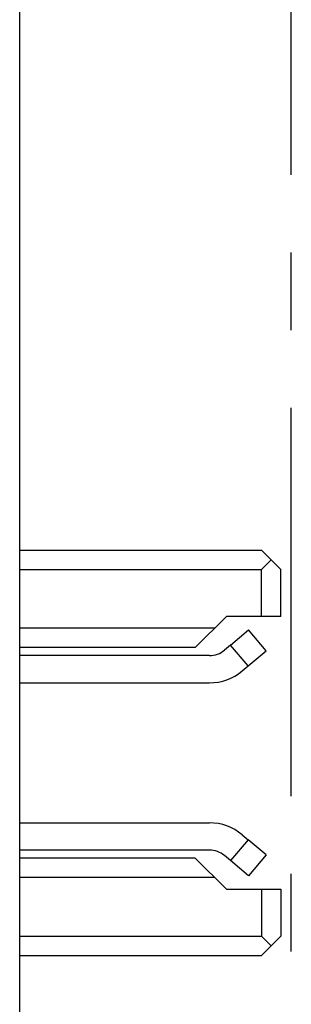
# Model space of a CAD drawing. Extents: x 0 to 241, y 0 to 171.
# Tile 10 of 27: x 59.96 to 63.44, y 35.88 to 48.51. Entities that reach past the tile are written whole.
import ezdxf

# ---------------------------------------------------------------- set-up
doc = ezdxf.new("R2010")
doc.units = 0
doc.header["$LTSCALE"] = 13.2748
doc.header["$MEASUREMENT"] = 0
doc.linetypes.add('CENTER', pattern=[0.6, 0.375, -0.075, 0.075, -0.075])
doc.layers.get('0').update_dxf_attribs({"linetype": 'CONTINUOUS'})
doc.layers.add('DEFAULT_1', color=7, linetype='CENTER')

msp = doc.modelspace()

# ---------------------------------------------------------------- linework, layer by layer
at = {"color": 7, "linetype": 'CONTINUOUS'}
for p, q in [((59.9608, 14.6572), (59.9608, 135.0574)), ((59.9608, 41.7078), (63.0608, 41.7078)), ((63.1858, 41.5824), (63.0608, 41.7078)), ((63.1858, 41.5824), (63.0608, 41.4577)), ((63.1858, 41.5824), (63.3109, 41.4577)), ((59.9608, 41.4577), (63.0608, 41.4577)), ((63.0608, 40.8575), (63.0608, 41.4577)), ((63.3109, 40.8575), (63.3109, 41.4577)), ((62.2108, 40.4575), (62.6108, 40.8575)), ((63.3109, 40.8575), (62.6108, 40.8575)), ((62.461, 40.7077), (59.9608, 40.7077)), ((62.6642, 40.4899), (62.894, 40.6829)), ((63.119, 40.4145), (62.894, 40.6829)), ((62.2108, 40.4575), (59.9608, 40.4575)), ((62.6642, 40.4899), (62.5877, 40.4255)), ((62.8892, 40.2219), (62.6642, 40.4899)), ((62.8892, 40.2219), (63.119, 40.4145)), ((62.3948, 40.3555), (59.9608, 40.3555)), ((62.8127, 40.1575), (62.8892, 40.2219)), ((59.9608, 40.0055), (62.3948, 40.0055)), ((59.9608, 38.2096), (62.3948, 38.2096)), ((62.8127, 38.0573), (62.8892, 37.9932)), ((62.8892, 37.9932), (62.6642, 37.7252)), ((63.119, 37.8003), (62.8892, 37.9932)), ((62.3948, 37.8596), (59.9608, 37.8596)), ((62.2108, 37.7576), (59.9608, 37.7576)), ((62.2108, 37.7576), (62.6108, 37.3576)), ((62.6642, 37.7252), (62.5877, 37.7893)), ((63.119, 37.8003), (62.894, 37.5323)), ((62.894, 37.5323), (62.6642, 37.7252)), ((62.461, 37.5075), (59.9608, 37.5075)), ((62.6108, 37.3576), (63.3109, 37.3576)), ((63.0608, 37.3576), (63.0608, 36.7574)), ((63.3109, 37.3576), (63.3109, 36.7574)), ((59.9608, 36.7574), (63.0608, 36.7574)), ((63.1858, 36.6324), (63.0608, 36.7574)), ((63.1858, 36.6324), (63.3109, 36.7574)), ((63.1858, 36.6324), (63.0608, 36.5077)), ((59.9608, 36.5077), (63.0608, 36.5077))]:
    msp.add_line(p, q, dxfattribs=at)
for centre, radius, start, end in [((62.3948, 40.6566), 0.3011, 270.00794, 309.85897), ((62.395, 40.6556), 0.6501, 269.98056, 309.97478), ((62.3952, 37.5611), 0.6485, 49.92569, 90.03355), ((62.3949, 37.5601), 0.2995, 49.9253, 90.0227)]:
    msp.add_arc(centre, radius, start, end, dxfattribs=at)
at = {"layer": 'DEFAULT_1', "color": 40, "linetype": 'CENTER'}
msp.add_line((63.4434, 14.6572), (63.4434, 133.5614), dxfattribs=at)

doc.saveas('drawing.dxf')
